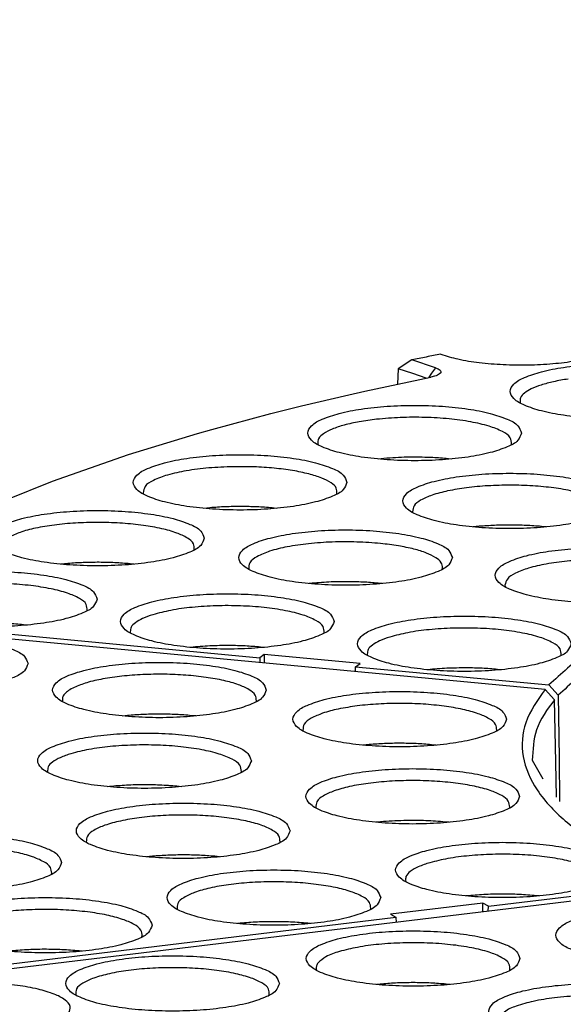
# Model space of a CAD drawing. Header units: inches. Extents: x -399 to 442, y -299 to 295.
# Tile 34 of 138: x -156 to -142, y 184 to 208. Entities that reach past the tile are written whole.
import ezdxf

# ---------------------------------------------------------------- set-up
doc = ezdxf.new("R2010")
doc.units = ezdxf.units.IN
doc.layers.add('1', color=7, linetype='Continuous')
doc.dimstyles.get("Standard").update_dxf_attribs({"dimtxt": 0.18, "dimasz": 0.18, "dimexe": 0.18, "dimexo": 0.0625, "dimgap": 0.09, "dimtad": 0, "dimtih": 1, "dimtoh": 1, "dimdec": 4, "dimzin": 0, "dimdsep": 46, "dimtxsty": 'Standard', "dimcen": 0.09, "dimadec": 0, "dimazin": 0, "dimtfac": 1, "dimtdec": 4, "dimtofl": 0, "dimtmove": 0, "dimatfit": 3, "dimfxl": 1, "dimtolj": 1, "dimtzin": 0, "dimarcsym": 0})

# ---------------------------------------------------------------- blocks, each defined once
blk = doc.blocks.new('N2390-20301_6__106', base_point=(-205.657, 233.791))
at = {"color": 7, "linetype": 'Continuous'}
for p, q in [((-182.282, 249.917), (-182.71, 249.642)), ((-181.554, 249.671), (-182.282, 249.917)), ((-182.71, 249.642), (-182.722, 249.163)), ((-182.253, 249.488), (-182.71, 249.642)), ((-181.554, 249.671), (-181.47, 249.637)), ((-181.47, 249.637), (-181.438, 249.618)), ((-181.438, 249.618), (-181.414, 249.599)), ((-181.414, 249.599), (-181.387, 249.559)), ((-183.737, 248.948), (-181.698, 249.38)), ((-181.843, 249.349), (-182.253, 249.488)), ((-181.584, 249.408), (-181.698, 249.38)), ((-181.534, 249.424), (-181.584, 249.408)), ((-181.492, 249.441), (-181.534, 249.424)), ((-181.427, 249.478), (-181.492, 249.441)), ((-181.392, 249.518), (-181.427, 249.478)), ((-181.387, 249.559), (-181.392, 249.518)), ((-185.693, 248.492), (-184.233, 248.836)), ((-184.233, 248.836), (-183.737, 248.948)), ((-186.639, 248.255), (-185.693, 248.492)), ((-178.942, 248.602), (-178.934, 248.579)), ((-188.465, 247.765), (-186.639, 248.255)), ((-188.907, 247.639), (-188.465, 247.765)), ((-191.033, 246.988), (-188.907, 247.639)), ((-185.19, 247.321), (-185.182, 247.292)), ((-179.209, 247.292), (-179.202, 247.314)), ((-193.005, 246.305), (-191.033, 246.988)), ((-183.145, 246.87), (-183.323, 246.853)), ((-181.068, 246.853), (-181.221, 246.868)), ((-193.381, 246.165), (-193.005, 246.305)), ((-194.817, 245.594), (-193.381, 246.165)), ((-190.584, 245.802), (-190.575, 245.769)), ((-184.602, 245.769), (-184.596, 245.786)), ((-188.521, 245.349), (-188.717, 245.33)), ((-186.462, 245.329), (-186.597, 245.343)), ((-182.259, 245.227), (-182.25, 245.196)), ((-180.204, 244.775), (-180.391, 244.756)), ((-178.137, 244.756), (-178.28, 244.771)), ((-189.008, 244.046), (-189.003, 244.059)), ((-192.909, 243.627), (-193.124, 243.607)), ((-190.868, 243.607), (-190.986, 243.619)), ((-181.345, 243.447), (-181.333, 243.493)), ((-187.32, 243.453), (-187.318, 243.448)), ((-185.366, 243.018), (-185.458, 243.008)), ((-183.202, 243.008), (-183.212, 243.009)), ((-179.408, 242.958), (-179.395, 242.902)), ((-202.81, 242.21), (-186.982, 240.719)), ((-192.318, 242.166), (-192.315, 242.174)), ((-194.178, 241.726), (-194.279, 241.737)), ((-190.981, 241.519), (-190.97, 241.476)), ((-184.997, 241.476), (-184.994, 241.484)), ((-189.111, 241.037), (-189.114, 241.037)), ((-186.845, 240.816), (-186.982, 240.719)), ((-186.857, 241.037), (-186.958, 241.047)), ((-183.885, 240.537), (-186.845, 240.816)), ((-186.845, 240.816), (-186.842, 240.554)), ((-183.66, 240.83), (-183.649, 240.787)), ((-177.676, 240.787), (-177.673, 240.795)), ((-186.982, 240.719), (-186.98, 240.567)), ((-184.022, 240.44), (-183.885, 240.537)), ((-184.025, 240.289), (-184.022, 240.44)), ((-184.022, 240.44), (-178.048, 239.877)), ((-181.79, 240.348), (-181.793, 240.347)), ((-179.536, 240.347), (-179.637, 240.358)), ((-177.761, 239.559), (-178.048, 239.877)), ((-177.761, 239.559), (-177.736, 237.615)), ((-177.736, 237.615), (-177.718, 236.279))]:
    blk.add_line(p, q, dxfattribs=at)
at = {"color": 1, "linetype": 'Continuous'}
for p, q in [((-181.554, 249.671), (-181.675, 249.502)), ((-181.675, 249.502), (-181.774, 249.364))]:
    blk.add_line(p, q, dxfattribs=at)
at = {"color": 7, "linetype": 'Continuous'}
for points, knots in [([(-181.391, 250.088), (-181.215, 250.035), (-180.826, 249.918), (-180.178, 249.823), (-179.453, 249.762), (-178.693, 249.752), (-177.945, 249.789), (-177.258, 249.872), (-176.672, 249.992), (-176.225, 250.151), (-175.921, 250.315), (-175.781, 250.575), (-175.958, 250.821), (-176.132, 250.903), (-176.238, 250.953)], [0, 0, 0, 0, 0.551151, 1.216238, 1.958308, 2.733896, 3.496897, 4.202188, 4.809322, 5.286881, 5.620175, 5.837122, 6.065343, 6.418725, 6.418725, 6.418725, 6.418725]), ([(-181.391, 250.088), (-181.54, 250.059), (-181.837, 250.003), (-182.134, 249.945), (-182.282, 249.917)], [0, 0, 0, 0, 0.4548209, 0.9067295, 0.9067295, 0.9067295, 0.9067295]), ([(-172.648, 248.941), (-172.679, 249.02), (-172.758, 249.224), (-173.146, 249.399), (-173.653, 249.571), (-174.332, 249.696), (-175.111, 249.777), (-175.948, 249.805), (-176.784, 249.777), (-177.565, 249.696), (-178.238, 249.571), (-178.76, 249.399), (-179.114, 249.224), (-179.3, 248.941), (-179.114, 248.659), (-178.76, 248.483), (-178.238, 248.312), (-177.565, 248.187), (-176.784, 248.105), (-175.948, 248.078), (-175.111, 248.105), (-174.332, 248.187), (-173.653, 248.312), (-173.146, 248.483), (-172.758, 248.659), (-172.679, 248.862), (-172.648, 248.941)], [0, 0, 0, 0, 0.248013, 0.63675, 1.190211, 1.887011, 2.687469, 3.542067, 4.396665, 5.197123, 5.893923, 6.447384, 6.83612, 7.084134, 7.332147, 7.720883, 8.274345, 8.971144, 9.771602, 10.626201, 11.480799, 12.281257, 12.978057, 13.531518, 13.920254, 14.168267, 14.168267, 14.168267, 14.168267]), ([(-177.459, 249.322), (-177.61, 249.297), (-177.89, 249.25), (-178.27, 249.149), (-178.577, 249.034), (-178.793, 248.909), (-178.942, 248.765), (-178.942, 248.652), (-178.942, 248.602)], [0, 0, 0, 0, 0.456828, 0.853241, 1.179318, 1.430445, 1.612572, 1.756295, 1.756295, 1.756295, 1.756295]), ([(-178.895, 247.655), (-178.926, 247.734), (-179.006, 247.938), (-179.394, 248.113), (-179.901, 248.285), (-180.579, 248.409), (-181.358, 248.491), (-182.195, 248.518), (-183.032, 248.491), (-183.812, 248.409), (-184.485, 248.285), (-185.007, 248.113), (-185.362, 247.938), (-185.547, 247.655), (-185.362, 247.372), (-185.007, 247.197), (-184.485, 247.025), (-183.812, 246.9), (-183.032, 246.819), (-182.195, 246.792), (-181.358, 246.819), (-180.579, 246.9), (-179.901, 247.025), (-179.394, 247.197), (-179.006, 247.372), (-178.926, 247.576), (-178.895, 247.655)], [0, 0, 0, 0, 0.248013, 0.63675, 1.190211, 1.887011, 2.687469, 3.542067, 4.396665, 5.197123, 5.893923, 6.447384, 6.83612, 7.084134, 7.332147, 7.720883, 8.274345, 8.971144, 9.771602, 10.626201, 11.480799, 12.281257, 12.978057, 13.531518, 13.920254, 14.168267, 14.168267, 14.168267, 14.168267]), ([(-183.374, 248.079), (-183.552, 248.056), (-183.888, 248.014), (-184.346, 247.913), (-184.722, 247.794), (-184.988, 247.659), (-185.18, 247.506), (-185.187, 247.376), (-185.19, 247.321)], [0, 0, 0, 0, 0.53993, 1.014677, 1.408294, 1.711176, 1.926046, 2.086391, 2.086391, 2.086391, 2.086391]), ([(-179.202, 247.314), (-179.21, 247.384), (-179.23, 247.559), (-179.534, 247.733), (-179.934, 247.889), (-180.495, 248.014), (-181.155, 248.102), (-181.883, 248.145), (-182.631, 248.144), (-183.129, 248.101), (-183.374, 248.079)], [0, 0, 0, 0, 0.20267, 0.505584, 0.950688, 1.527825, 2.207761, 2.951339, 3.714106, 4.450091, 4.450091, 4.450091, 4.450091]), ([(-184.288, 246.132), (-184.319, 246.211), (-184.399, 246.414), (-184.787, 246.59), (-185.294, 246.761), (-185.973, 246.886), (-186.751, 246.968), (-187.588, 246.995), (-188.425, 246.968), (-189.205, 246.886), (-189.879, 246.761), (-190.4, 246.59), (-190.755, 246.414), (-190.94, 246.132), (-190.755, 245.849), (-190.4, 245.673), (-189.879, 245.502), (-189.205, 245.377), (-188.425, 245.296), (-187.588, 245.268), (-186.751, 245.296), (-185.973, 245.377), (-185.294, 245.502), (-184.787, 245.673), (-184.399, 245.849), (-184.319, 246.052), (-184.288, 246.132)], [0, 0, 0, 0, 0.248013, 0.63675, 1.190211, 1.887011, 2.687469, 3.542067, 4.396665, 5.197123, 5.893923, 6.447384, 6.83612, 7.084134, 7.332147, 7.720883, 8.274345, 8.971144, 9.771602, 10.626201, 11.480799, 12.281257, 12.978057, 13.531518, 13.920254, 14.168267, 14.168267, 14.168267, 14.168267]), ([(-181.695, 246.899), (-181.939, 246.906), (-182.423, 246.92), (-182.906, 246.887), (-183.145, 246.87)], [0, 0, 0, 0, 0.731875, 1.450872, 1.450872, 1.450872, 1.450872]), ([(-181.221, 246.868), (-181.299, 246.875), (-181.457, 246.888), (-181.615, 246.895), (-181.695, 246.899)], [0, 0, 0, 0, 0.2352168, 0.4750157, 0.4750157, 0.4750157, 0.4750157]), ([(-187.802, 246.616), (-188.055, 246.607), (-188.541, 246.589), (-189.219, 246.502), (-189.8, 246.381), (-190.219, 246.223), (-190.539, 246.053), (-190.571, 245.874), (-190.584, 245.802)], [0, 0, 0, 0, 0.758622, 1.457371, 2.054645, 2.518669, 2.836366, 3.044822, 3.044822, 3.044822, 3.044822]), ([(-184.596, 245.786), (-184.597, 245.845), (-184.599, 245.981), (-184.805, 246.143), (-185.089, 246.282), (-185.494, 246.406), (-185.987, 246.505), (-186.554, 246.576), (-187.167, 246.618), (-187.588, 246.617), (-187.802, 246.616)], [0, 0, 0, 0, 0.167447, 0.39325, 0.716336, 1.138923, 1.648984, 2.227248, 2.850018, 3.491004, 3.491004, 3.491004, 3.491004]), ([(-175.963, 245.558), (-175.994, 245.638), (-176.074, 245.841), (-176.462, 246.017), (-176.969, 246.188), (-177.648, 246.313), (-178.426, 246.395), (-179.263, 246.422), (-180.1, 246.395), (-180.88, 246.313), (-181.553, 246.188), (-182.075, 246.017), (-182.43, 245.841), (-182.615, 245.558), (-182.43, 245.276), (-182.075, 245.1), (-181.553, 244.929), (-180.88, 244.804), (-180.1, 244.722), (-179.263, 244.695), (-178.426, 244.722), (-177.648, 244.804), (-176.969, 244.929), (-176.462, 245.1), (-176.074, 245.276), (-175.994, 245.479), (-175.963, 245.558)], [0, 0, 0, 0, 0.248013, 0.63675, 1.190211, 1.887011, 2.687469, 3.542067, 4.396665, 5.197123, 5.893923, 6.447384, 6.83612, 7.084134, 7.332147, 7.720883, 8.274345, 8.971144, 9.771602, 10.626201, 11.480799, 12.281257, 12.978057, 13.531518, 13.920254, 14.168267, 14.168267, 14.168267, 14.168267]), ([(-176.27, 245.215), (-176.274, 245.279), (-176.284, 245.433), (-176.534, 245.601), (-176.87, 245.749), (-177.346, 245.874), (-177.916, 245.97), (-178.56, 246.031), (-179.242, 246.052), (-179.924, 246.033), (-180.572, 245.975), (-181.147, 245.881), (-181.63, 245.758), (-181.974, 245.61), (-182.232, 245.446), (-182.251, 245.291), (-182.259, 245.227)], [0, 0, 0, 0, 0.183488, 0.443486, 0.821067, 1.313579, 1.902007, 2.558872, 3.251723, 3.94569, 4.60583, 5.199466, 5.698719, 6.083889, 6.350822, 6.536316, 6.536316, 6.536316, 6.536316]), ([(-187.557, 245.387), (-187.72, 245.386), (-188.041, 245.383), (-188.362, 245.36), (-188.521, 245.349)], [0, 0, 0, 0, 0.4879014, 0.9644945, 0.9644945, 0.9644945, 0.9644945]), ([(-186.597, 245.343), (-186.754, 245.356), (-187.074, 245.381), (-187.395, 245.385), (-187.557, 245.387)], [0, 0, 0, 0, 0.4742978, 0.96143, 0.96143, 0.96143, 0.96143]), ([(-188.694, 244.409), (-188.725, 244.488), (-188.805, 244.691), (-189.193, 244.867), (-189.7, 245.038), (-190.379, 245.163), (-191.157, 245.245), (-191.994, 245.272), (-192.831, 245.245), (-193.612, 245.163), (-194.285, 245.038), (-194.806, 244.867), (-195.161, 244.691), (-195.346, 244.409), (-195.161, 244.126), (-194.806, 243.95), (-194.285, 243.779), (-193.612, 243.654), (-192.831, 243.573), (-191.994, 243.545), (-191.157, 243.573), (-190.379, 243.654), (-189.7, 243.779), (-189.193, 243.95), (-188.805, 244.126), (-188.725, 244.33), (-188.694, 244.409)], [0, 0, 0, 0, 0.248013, 0.63675, 1.190211, 1.887011, 2.687469, 3.542067, 4.396665, 5.197123, 5.893923, 6.447384, 6.83612, 7.084134, 7.332147, 7.720883, 8.274345, 8.971144, 9.771602, 10.626201, 11.480799, 12.281257, 12.978057, 13.531518, 13.920254, 14.168267, 14.168267, 14.168267, 14.168267]), ([(-189.003, 244.059), (-189.005, 244.122), (-189.008, 244.273), (-189.249, 244.443), (-189.575, 244.59), (-190.039, 244.716), (-190.597, 244.814), (-191.232, 244.877), (-191.905, 244.902), (-192.584, 244.887), (-193.232, 244.834), (-193.813, 244.743), (-194.304, 244.631), (-194.581, 244.507), (-194.702, 244.453)], [0, 0, 0, 0, 0.180895, 0.433198, 0.800467, 1.281561, 1.858683, 2.50552, 3.190732, 3.880432, 4.540441, 5.138532, 5.646811, 6.04479, 6.04479, 6.04479, 6.04479]), ([(-179.241, 244.814), (-179.404, 244.812), (-179.725, 244.81), (-180.046, 244.786), (-180.204, 244.775)], [0, 0, 0, 0, 0.487802, 0.9640713, 0.9640713, 0.9640713, 0.9640713]), ([(-178.28, 244.771), (-178.438, 244.783), (-178.758, 244.808), (-179.079, 244.812), (-179.241, 244.814)], [0, 0, 0, 0, 0.4746441, 0.9618991, 0.9618991, 0.9618991, 0.9618991]), ([(-164.511, 244.849), (-165.588, 244.655), (-167.644, 244.286), (-170.528, 243.57), (-173.045, 242.781), (-175.139, 241.904), (-176.83, 241.001), (-177.672, 240.224), (-178.048, 239.877)], [0, 0, 0, 0, 3.283647, 6.265831, 8.908653, 11.184599, 13.081231, 14.610757, 14.610757, 14.610757, 14.610757]), ([(-181.031, 243.81), (-181.062, 243.889), (-181.142, 244.092), (-181.53, 244.268), (-182.037, 244.439), (-182.715, 244.564), (-183.494, 244.646), (-184.331, 244.673), (-185.168, 244.646), (-185.948, 244.564), (-186.621, 244.439), (-187.143, 244.268), (-187.498, 244.092), (-187.683, 243.81), (-187.498, 243.527), (-187.143, 243.352), (-186.621, 243.18), (-185.948, 243.055), (-185.168, 242.974), (-184.331, 242.946), (-183.494, 242.974), (-182.715, 243.055), (-182.037, 243.18), (-181.53, 243.352), (-181.142, 243.527), (-181.062, 243.731), (-181.031, 243.81)], [0, 0, 0, 0, 0.248013, 0.63675, 1.190211, 1.887011, 2.687469, 3.542067, 4.396665, 5.197123, 5.893923, 6.447384, 6.83612, 7.084134, 7.332147, 7.720883, 8.274345, 8.971144, 9.771602, 10.626201, 11.480799, 12.281257, 12.978057, 13.531518, 13.920254, 14.168267, 14.168267, 14.168267, 14.168267]), ([(-164.376, 244.487), (-165.442, 244.295), (-167.477, 243.929), (-170.33, 243.22), (-172.819, 242.437), (-174.889, 241.567), (-176.559, 240.672), (-177.39, 239.902), (-177.761, 239.559)], [0, 0, 0, 0, 3.249802, 6.200555, 8.814786, 11.065351, 12.940111, 14.451492, 14.451492, 14.451492, 14.451492]), ([(-183.248, 244.244), (-183.493, 244.263), (-183.99, 244.302), (-184.734, 244.297), (-185.453, 244.249), (-186.098, 244.157), (-186.643, 244.029), (-187.025, 243.873), (-187.314, 243.693), (-187.318, 243.522), (-187.32, 243.453)], [0, 0, 0, 0, 0.737465, 1.495612, 2.229309, 2.895346, 3.456123, 3.884351, 4.172941, 4.371317, 4.371317, 4.371317, 4.371317]), ([(-181.333, 243.493), (-181.341, 243.549), (-181.361, 243.682), (-181.568, 243.831), (-181.85, 243.967), (-182.243, 244.084), (-182.718, 244.182), (-183.064, 244.223), (-183.248, 244.244)], [0, 0, 0, 0, 0.164769, 0.391729, 0.71001, 1.12011, 1.610968, 2.165397, 2.165397, 2.165397, 2.165397]), ([(-173.109, 243.264), (-173.14, 243.344), (-173.219, 243.547), (-173.607, 243.723), (-174.114, 243.894), (-174.793, 244.019), (-175.571, 244.1), (-176.409, 244.128), (-177.245, 244.1), (-178.026, 244.019), (-178.699, 243.894), (-179.221, 243.723), (-179.575, 243.547), (-179.761, 243.264), (-179.575, 242.982), (-179.221, 242.806), (-178.699, 242.635), (-178.026, 242.51), (-177.245, 242.428), (-176.409, 242.401), (-175.571, 242.428), (-174.793, 242.51), (-174.114, 242.635), (-173.607, 242.806), (-173.219, 242.982), (-173.14, 243.185), (-173.109, 243.264)], [0, 0, 0, 0, 0.248013, 0.63675, 1.190211, 1.887011, 2.687469, 3.542067, 4.396665, 5.197123, 5.893923, 6.447384, 6.83612, 7.084134, 7.332147, 7.720883, 8.274345, 8.971144, 9.771602, 10.626201, 11.480799, 12.281257, 12.978057, 13.531518, 13.920254, 14.168267, 14.168267, 14.168267, 14.168267]), ([(-191.945, 243.664), (-192.107, 243.663), (-192.429, 243.661), (-192.75, 243.638), (-192.909, 243.627)], [0, 0, 0, 0, 0.4880879, 0.9653168, 0.9653168, 0.9653168, 0.9653168]), ([(-190.986, 243.619), (-191.143, 243.631), (-191.462, 243.657), (-191.782, 243.662), (-191.945, 243.664)], [0, 0, 0, 0, 0.4735795, 0.9604397, 0.9604397, 0.9604397, 0.9604397]), ([(-176.778, 243.745), (-177.016, 243.733), (-177.47, 243.711), (-178.104, 243.623), (-178.646, 243.505), (-179.043, 243.354), (-179.343, 243.194), (-179.389, 243.025), (-179.408, 242.958)], [0, 0, 0, 0, 0.712023, 1.364288, 1.922167, 2.359375, 2.665037, 2.867586, 2.867586, 2.867586, 2.867586]), ([(-192.005, 242.529), (-192.036, 242.608), (-192.115, 242.811), (-192.503, 242.987), (-193.01, 243.158), (-193.689, 243.283), (-194.468, 243.365), (-195.305, 243.392), (-196.142, 243.365), (-196.922, 243.283), (-197.595, 243.158), (-198.117, 242.987), (-198.471, 242.811), (-198.657, 242.529), (-198.471, 242.246), (-198.117, 242.07), (-197.595, 241.899), (-196.922, 241.774), (-196.142, 241.693), (-195.305, 241.665), (-194.468, 241.693), (-193.689, 241.774), (-193.01, 241.899), (-192.503, 242.07), (-192.115, 242.246), (-192.036, 242.449), (-192.005, 242.529)], [0, 0, 0, 0, 0.248013, 0.63675, 1.190211, 1.887011, 2.687469, 3.542067, 4.396665, 5.197123, 5.893923, 6.447384, 6.83612, 7.084134, 7.332147, 7.720883, 8.274345, 8.971144, 9.771602, 10.626201, 11.480799, 12.281257, 12.978057, 13.531518, 13.920254, 14.168267, 14.168267, 14.168267, 14.168267]), ([(-192.315, 242.174), (-192.317, 242.241), (-192.32, 242.404), (-192.59, 242.58), (-192.95, 242.733), (-193.462, 242.861), (-194.074, 242.955), (-194.76, 243.01), (-195.478, 243.022), (-196.186, 242.989), (-196.843, 242.915), (-197.406, 242.8), (-197.859, 242.67), (-198.086, 242.522), (-198.181, 242.459)], [0, 0, 0, 0, 0.191551, 0.465556, 0.869406, 1.39861, 2.029869, 2.730267, 3.461456, 4.182822, 4.854464, 5.440226, 5.911162, 6.251169, 6.251169, 6.251169, 6.251169]), ([(-184.164, 243.064), (-184.367, 243.064), (-184.769, 243.065), (-185.169, 243.033), (-185.366, 243.018)], [0, 0, 0, 0, 0.610332, 1.203544, 1.203544, 1.203544, 1.203544]), ([(-183.212, 243.009), (-183.368, 243.023), (-183.684, 243.052), (-184.002, 243.06), (-184.164, 243.064)], [0, 0, 0, 0, 0.4686246, 0.9533798, 0.9533798, 0.9533798, 0.9533798]), ([(-184.684, 241.839), (-184.715, 241.918), (-184.794, 242.122), (-185.182, 242.297), (-185.689, 242.469), (-186.368, 242.593), (-187.147, 242.675), (-187.984, 242.702), (-188.82, 242.675), (-189.601, 242.593), (-190.274, 242.469), (-190.796, 242.297), (-191.15, 242.122), (-191.336, 241.839), (-191.15, 241.556), (-190.796, 241.381), (-190.274, 241.209), (-189.601, 241.085), (-188.82, 241.003), (-187.984, 240.976), (-187.147, 241.003), (-186.368, 241.085), (-185.689, 241.209), (-185.182, 241.381), (-184.794, 241.556), (-184.715, 241.76), (-184.684, 241.839)], [0, 0, 0, 0, 0.248013, 0.63675, 1.190211, 1.887011, 2.687469, 3.542067, 4.396665, 5.197123, 5.893923, 6.447384, 6.83612, 7.084134, 7.332147, 7.720883, 8.274345, 8.971144, 9.771602, 10.626201, 11.480799, 12.281257, 12.978057, 13.531518, 13.920254, 14.168267, 14.168267, 14.168267, 14.168267]), ([(-184.994, 241.484), (-184.997, 241.554), (-185.003, 241.724), (-185.293, 241.903), (-185.676, 242.059), (-186.22, 242.187), (-186.864, 242.278), (-187.582, 242.327), (-188.325, 242.329), (-189.045, 242.283), (-189.701, 242.2), (-190.102, 242.095), (-190.286, 242.047)], [0, 0, 0, 0, 0.19835, 0.487695, 0.916287, 1.476826, 2.142081, 2.874616, 3.631437, 4.367648, 5.039964, 5.61034, 5.61034, 5.61034, 5.61034]), ([(-190.286, 242.047), (-190.392, 242.011), (-190.581, 241.948), (-190.806, 241.822), (-190.966, 241.683), (-190.977, 241.569), (-190.981, 241.519)], [0, 0, 0, 0, 0.3336496, 0.5930565, 0.7822838, 0.9274216, 0.9274216, 0.9274216, 0.9274216]), ([(-177.363, 241.149), (-177.394, 241.229), (-177.473, 241.432), (-177.861, 241.608), (-178.368, 241.779), (-179.047, 241.904), (-179.825, 241.985), (-180.663, 242.013), (-181.499, 241.985), (-182.28, 241.904), (-182.953, 241.779), (-183.475, 241.608), (-183.829, 241.432), (-184.015, 241.149), (-183.829, 240.867), (-183.475, 240.691), (-182.953, 240.52), (-182.28, 240.395), (-181.499, 240.313), (-180.663, 240.286), (-179.825, 240.313), (-179.047, 240.395), (-178.368, 240.52), (-177.861, 240.691), (-177.473, 240.867), (-177.394, 241.07), (-177.363, 241.149)], [0, 0, 0, 0, 0.248013, 0.63675, 1.190211, 1.887011, 2.687469, 3.542067, 4.396665, 5.197123, 5.893923, 6.447384, 6.83612, 7.084134, 7.332147, 7.720883, 8.274345, 8.971144, 9.771602, 10.626201, 11.480799, 12.281257, 12.978057, 13.531518, 13.920254, 14.168267, 14.168267, 14.168267, 14.168267]), ([(-194.279, 241.737), (-194.436, 241.75), (-194.755, 241.776), (-195.075, 241.781), (-195.237, 241.784)], [0, 0, 0, 0, 0.4728506, 0.9594278, 0.9594278, 0.9594278, 0.9594278]), ([(-182.965, 241.357), (-183.071, 241.322), (-183.26, 241.258), (-183.485, 241.132), (-183.645, 240.994), (-183.656, 240.879), (-183.66, 240.83)], [0, 0, 0, 0, 0.3336578, 0.5930689, 0.7822975, 0.9274374, 0.9274374, 0.9274374, 0.9274374]), ([(-177.673, 240.795), (-177.676, 240.864), (-177.682, 241.035), (-177.972, 241.213), (-178.355, 241.369), (-178.899, 241.497), (-179.543, 241.589), (-180.261, 241.637), (-181.003, 241.639), (-181.724, 241.593), (-182.38, 241.51), (-182.781, 241.405), (-182.965, 241.357)], [0, 0, 0, 0, 0.19835, 0.487695, 0.916287, 1.476826, 2.14208, 2.874615, 3.631434, 4.367645, 5.03996, 5.610337, 5.610337, 5.610337, 5.610337]), ([(-187.916, 241.094), (-188.119, 241.093), (-188.518, 241.09), (-188.916, 241.055), (-189.111, 241.037)], [0, 0, 0, 0, 0.609145, 1.197386, 1.197386, 1.197386, 1.197386]), ([(-186.958, 241.047), (-187.115, 241.06), (-187.434, 241.086), (-187.754, 241.092), (-187.916, 241.094)], [0, 0, 0, 0, 0.4728511, 0.9594287, 0.9594287, 0.9594287, 0.9594287]), ([(-180.595, 240.404), (-180.798, 240.403), (-181.197, 240.4), (-181.595, 240.365), (-181.79, 240.348)], [0, 0, 0, 0, 0.609143, 1.197384, 1.197384, 1.197384, 1.197384]), ([(-179.637, 240.358), (-179.794, 240.371), (-180.113, 240.397), (-180.432, 240.402), (-180.595, 240.404)], [0, 0, 0, 0, 0.4728515, 0.9594296, 0.9594296, 0.9594296, 0.9594296])]:
    blk.add_open_spline(points, degree=3, knots=knots, dxfattribs=at)
blk = doc.blocks.new('N2390-20301_5__107', base_point=(-208.524, 223.082))
at = {"color": 7, "linetype": 'Continuous'}
for p, q in [((-178.17, 239.737), (-202.963, 242.073)), ((-178.17, 239.737), (-177.879, 239.421)), ((-193.073, 239.376), (-193.065, 239.359)), ((-187.096, 239.358), (-187.085, 239.39)), ((-177.839, 237.495), (-177.879, 239.421)), ((-191.072, 238.933), (-191.208, 238.919)), ((-188.952, 238.92), (-189.148, 238.938)), ((-185.649, 238.478), (-185.642, 238.459)), ((-179.672, 238.459), (-179.663, 238.48)), ((-183.602, 238.037), (-183.786, 238.019)), ((-181.53, 238.019), (-181.679, 238.034)), ((-178.562, 237.551), (-178.237, 236.984)), ((-177.816, 236.412), (-177.839, 237.495)), ((-193.534, 237.196), (-193.528, 237.177)), ((-187.554, 237.177), (-187.545, 237.208)), ((-191.626, 236.742), (-191.67, 236.737)), ((-189.414, 236.737), (-189.472, 236.743)), ((-185.247, 236.093), (-185.24, 236.077)), ((-179.271, 236.076), (-179.259, 236.108)), ((-183.249, 235.651), (-183.383, 235.637)), ((-181.127, 235.637), (-181.325, 235.656)), ((-192.34, 235.032), (-192.332, 235.013)), ((-186.362, 235.012), (-186.354, 235.034)), ((-190.295, 234.591), (-190.476, 234.573)), ((-188.221, 234.573), (-188.372, 234.588)), ((-193.416, 234.034), (-193.406, 234.065)), ((-182.472, 233.806), (-182.471, 233.804)), ((-179.921, 233.049), (-174.16, 233.744)), ((-180.526, 233.372), (-180.612, 233.363)), ((-178.356, 233.363), (-178.373, 233.365)), ((-189.533, 232.954), (-189.532, 232.952)), ((-183.56, 232.95), (-183.55, 232.982)), ((-180.09, 233.142), (-182.945, 232.798)), ((-180.093, 232.871), (-180.09, 233.142)), ((-179.921, 233.049), (-180.09, 233.142)), ((-179.923, 232.891), (-179.921, 233.049)), ((-198.042, 230.862), (-182.776, 232.704)), ((-182.945, 232.798), (-182.776, 232.704)), ((-182.776, 232.704), (-182.773, 232.547)), ((-187.587, 232.52), (-187.673, 232.511)), ((-185.417, 232.511), (-185.434, 232.513)), ((-190.621, 232.098), (-190.611, 232.13)), ((-192.478, 231.659), (-192.495, 231.661))]:
    blk.add_line(p, q, dxfattribs=at)
for points, knots in [([(-194.138, 240.538), (-194.169, 240.617), (-194.249, 240.82), (-194.637, 240.996), (-195.144, 241.167), (-195.822, 241.292), (-196.601, 241.374), (-197.438, 241.401), (-198.275, 241.374), (-199.055, 241.292), (-199.728, 241.167), (-200.25, 240.996), (-200.605, 240.82), (-200.79, 240.538), (-200.605, 240.255), (-200.25, 240.079), (-199.728, 239.908), (-199.055, 239.783), (-198.275, 239.702), (-197.438, 239.674), (-196.601, 239.702), (-195.822, 239.783), (-195.144, 239.908), (-194.637, 240.079), (-194.249, 240.255), (-194.169, 240.458), (-194.138, 240.538)], [0, 0, 0, 0, 0.248013, 0.63675, 1.190211, 1.887011, 2.687469, 3.542067, 4.396665, 5.197123, 5.893923, 6.447384, 6.83612, 7.084134, 7.332147, 7.720883, 8.274345, 8.971144, 9.771602, 10.626201, 11.480799, 12.281257, 12.978057, 13.531518, 13.920254, 14.168267, 14.168267, 14.168267, 14.168267]), ([(-186.78, 239.722), (-186.811, 239.801), (-186.891, 240.004), (-187.279, 240.18), (-187.786, 240.351), (-188.465, 240.476), (-189.243, 240.558), (-190.081, 240.585), (-190.917, 240.558), (-191.698, 240.476), (-192.371, 240.351), (-192.893, 240.18), (-193.247, 240.004), (-193.432, 239.722), (-193.247, 239.439), (-192.893, 239.263), (-192.371, 239.092), (-191.698, 238.967), (-190.917, 238.885), (-190.081, 238.858), (-189.243, 238.885), (-188.465, 238.967), (-187.786, 239.092), (-187.279, 239.263), (-186.891, 239.439), (-186.811, 239.642), (-186.78, 239.722)], [0, 0, 0, 0, 0.248013, 0.63675, 1.190211, 1.887011, 2.687469, 3.542067, 4.396665, 5.197123, 5.893923, 6.447384, 6.83612, 7.084134, 7.332147, 7.720883, 8.274345, 8.971144, 9.771602, 10.626201, 11.480799, 12.281257, 12.978057, 13.531518, 13.920254, 14.168267, 14.168267, 14.168267, 14.168267]), ([(-187.085, 239.39), (-187.091, 239.452), (-187.108, 239.6), (-187.346, 239.761), (-187.667, 239.905), (-188.119, 240.027), (-188.66, 240.123), (-189.274, 240.186), (-189.928, 240.214), (-190.589, 240.203), (-191.225, 240.157), (-191.803, 240.073), (-192.3, 239.969), (-192.586, 239.855), (-192.714, 239.804)], [0, 0, 0, 0, 0.178206, 0.429863, 0.7907, 1.258786, 1.817709, 2.443456, 3.107454, 3.778725, 4.425847, 5.01889, 5.531441, 5.943087, 5.943087, 5.943087, 5.943087]), ([(-192.714, 239.804), (-192.775, 239.772), (-192.883, 239.717), (-193.009, 239.611), (-193.085, 239.494), (-193.077, 239.414), (-193.073, 239.376)], [0, 0, 0, 0, 0.2042906, 0.3649591, 0.4903433, 0.6011267, 0.6011267, 0.6011267, 0.6011267]), ([(-179.357, 238.821), (-179.388, 238.901), (-179.467, 239.104), (-179.855, 239.28), (-180.362, 239.451), (-181.041, 239.576), (-181.819, 239.658), (-182.657, 239.685), (-183.493, 239.658), (-184.274, 239.576), (-184.947, 239.451), (-185.469, 239.28), (-185.823, 239.104), (-186.009, 238.821), (-185.823, 238.539), (-185.469, 238.363), (-184.947, 238.192), (-184.274, 238.067), (-183.493, 237.985), (-182.657, 237.958), (-181.819, 237.985), (-181.041, 238.067), (-180.362, 238.192), (-179.855, 238.363), (-179.467, 238.539), (-179.388, 238.742), (-179.357, 238.821)], [0, 0, 0, 0, 0.248013, 0.63675, 1.190211, 1.887011, 2.687469, 3.542067, 4.396665, 5.197123, 5.893923, 6.447384, 6.83612, 7.084134, 7.332147, 7.720883, 8.274345, 8.971144, 9.771602, 10.626201, 11.480799, 12.281257, 12.978057, 13.531518, 13.920254, 14.168267, 14.168267, 14.168267, 14.168267]), ([(-178.17, 239.737), (-178.403, 239.41), (-178.842, 238.797), (-178.933, 237.626), (-178.425, 236.523), (-177.422, 235.514), (-175.967, 234.552), (-174.801, 234.03), (-174.16, 233.744)], [0, 0, 0, 0, 1.185937, 2.227289, 3.345769, 4.722484, 6.447444, 8.55008, 8.55008, 8.55008, 8.55008]), ([(-179.663, 238.48), (-179.668, 238.543), (-179.678, 238.697), (-179.927, 238.864), (-180.262, 239.011), (-180.736, 239.136), (-181.303, 239.232), (-181.945, 239.293), (-182.623, 239.315), (-183.304, 239.297), (-183.95, 239.24), (-184.526, 239.145), (-185.01, 239.03), (-185.278, 238.904), (-185.395, 238.849)], [0, 0, 0, 0, 0.18301, 0.442339, 0.818454, 1.308746, 1.894449, 2.548418, 3.238582, 3.930449, 4.589418, 5.183075, 5.68367, 6.0714, 6.0714, 6.0714, 6.0714]), ([(-177.879, 239.421), (-178.1, 239.124), (-178.513, 238.566), (-178.546, 237.874), (-178.562, 237.551)], [0, 0, 0, 0, 1.081971, 2.031217, 2.031217, 2.031217, 2.031217]), ([(-189.148, 238.938), (-189.307, 238.95), (-189.628, 238.973), (-190.112, 238.98), (-190.595, 238.97), (-190.914, 238.945), (-191.072, 238.933)], [0, 0, 0, 0, 0.476596, 0.964496, 1.451616, 1.925898, 1.925898, 1.925898, 1.925898]), ([(-185.395, 238.849), (-185.483, 238.797), (-185.63, 238.711), (-185.644, 238.545), (-185.649, 238.478)], [0, 0, 0, 0, 0.2813092, 0.4746218, 0.4746218, 0.4746218, 0.4746218]), ([(-187.241, 237.539), (-187.272, 237.618), (-187.352, 237.822), (-187.739, 237.997), (-188.247, 238.169), (-188.925, 238.293), (-189.704, 238.375), (-190.541, 238.402), (-191.378, 238.375), (-192.158, 238.293), (-192.831, 238.169), (-193.353, 237.997), (-193.707, 237.822), (-193.893, 237.539), (-193.707, 237.256), (-193.353, 237.081), (-192.831, 236.909), (-192.158, 236.784), (-191.378, 236.703), (-190.541, 236.676), (-189.704, 236.703), (-188.925, 236.784), (-188.247, 236.909), (-187.739, 237.081), (-187.352, 237.256), (-187.272, 237.46), (-187.241, 237.539)], [0, 0, 0, 0, 0.248013, 0.63675, 1.190211, 1.887011, 2.687469, 3.542067, 4.396665, 5.197123, 5.893923, 6.447384, 6.83612, 7.084134, 7.332147, 7.720883, 8.274345, 8.971144, 9.771602, 10.626201, 11.480799, 12.281257, 12.978057, 13.531518, 13.920254, 14.168267, 14.168267, 14.168267, 14.168267]), ([(-187.545, 237.208), (-187.556, 237.276), (-187.582, 237.446), (-187.876, 237.614), (-188.264, 237.768), (-188.805, 237.891), (-189.442, 237.98), (-190.148, 238.027), (-190.877, 238.029), (-191.586, 237.984), (-192.233, 237.904), (-192.631, 237.803), (-192.814, 237.756)], [0, 0, 0, 0, 0.198965, 0.495233, 0.926477, 1.483649, 2.140231, 2.860493, 3.603653, 4.327203, 4.990108, 5.556119, 5.556119, 5.556119, 5.556119]), ([(-181.679, 238.034), (-181.837, 238.046), (-182.156, 238.07), (-182.64, 238.08), (-183.124, 238.072), (-183.444, 238.049), (-183.602, 238.037)], [0, 0, 0, 0, 0.47483, 0.962145, 1.449882, 1.925962, 1.925962, 1.925962, 1.925962]), ([(-192.814, 237.756), (-192.928, 237.718), (-193.13, 237.652), (-193.368, 237.52), (-193.535, 237.369), (-193.534, 237.248), (-193.534, 237.196)], [0, 0, 0, 0, 0.3584612, 0.6332166, 0.8294703, 0.9815456, 0.9815456, 0.9815456, 0.9815456]), ([(-178.955, 236.439), (-178.986, 236.518), (-179.065, 236.722), (-179.453, 236.897), (-179.96, 237.069), (-180.639, 237.194), (-181.418, 237.275), (-182.255, 237.303), (-183.092, 237.275), (-183.872, 237.194), (-184.545, 237.069), (-185.067, 236.897), (-185.421, 236.722), (-185.607, 236.439), (-185.421, 236.157), (-185.067, 235.981), (-184.545, 235.81), (-183.872, 235.685), (-183.092, 235.603), (-182.255, 235.576), (-181.418, 235.603), (-180.639, 235.685), (-179.96, 235.81), (-179.453, 235.981), (-179.065, 236.157), (-178.986, 236.36), (-178.955, 236.439)], [0, 0, 0, 0, 0.248013, 0.63675, 1.190211, 1.887011, 2.687469, 3.542067, 4.396665, 5.197123, 5.893923, 6.447384, 6.83612, 7.084134, 7.332147, 7.720883, 8.274345, 8.971144, 9.771602, 10.626201, 11.480799, 12.281257, 12.978057, 13.531518, 13.920254, 14.168267, 14.168267, 14.168267, 14.168267]), ([(-179.259, 236.108), (-179.267, 236.172), (-179.287, 236.328), (-179.545, 236.492), (-179.891, 236.64), (-180.374, 236.763), (-180.951, 236.856), (-181.6, 236.914), (-182.283, 236.933), (-182.965, 236.911), (-183.609, 236.85), (-184.179, 236.754), (-184.654, 236.628), (-184.988, 236.48), (-185.237, 236.311), (-185.244, 236.157), (-185.247, 236.093)], [0, 0, 0, 0, 0.185793, 0.453443, 0.839615, 1.340029, 1.934862, 2.5961, 3.290939, 3.984316, 4.641265, 5.229276, 5.720863, 6.097103, 6.355694, 6.538934, 6.538934, 6.538934, 6.538934]), ([(-189.472, 236.743), (-189.648, 236.758), (-190.007, 236.788), (-190.549, 236.798), (-191.091, 236.787), (-191.45, 236.757), (-191.626, 236.742)], [0, 0, 0, 0, 0.531106, 1.079103, 1.626834, 2.157152, 2.157152, 2.157152, 2.157152]), ([(-186.047, 235.375), (-186.078, 235.454), (-186.158, 235.658), (-186.546, 235.833), (-187.053, 236.005), (-187.731, 236.13), (-188.51, 236.211), (-189.347, 236.238), (-190.184, 236.211), (-190.964, 236.13), (-191.637, 236.005), (-192.159, 235.833), (-192.514, 235.658), (-192.699, 235.375), (-192.514, 235.092), (-192.159, 234.917), (-191.637, 234.745), (-190.964, 234.621), (-190.184, 234.539), (-189.347, 234.512), (-188.51, 234.539), (-187.731, 234.621), (-187.053, 234.745), (-186.546, 234.917), (-186.158, 235.092), (-186.078, 235.296), (-186.047, 235.375)], [0, 0, 0, 0, 0.248013, 0.63675, 1.190211, 1.887011, 2.687469, 3.542067, 4.396665, 5.197123, 5.893923, 6.447384, 6.83612, 7.084134, 7.332147, 7.720883, 8.274345, 8.971144, 9.771602, 10.626201, 11.480799, 12.281257, 12.978057, 13.531518, 13.920254, 14.168267, 14.168267, 14.168267, 14.168267]), ([(-186.354, 235.034), (-186.359, 235.098), (-186.37, 235.253), (-186.624, 235.421), (-186.964, 235.569), (-187.444, 235.694), (-188.019, 235.789), (-188.667, 235.849), (-189.352, 235.869), (-190.036, 235.848), (-190.684, 235.788), (-191.257, 235.692), (-191.736, 235.567), (-192.075, 235.419), (-192.326, 235.25), (-192.336, 235.096), (-192.34, 235.032)], [0, 0, 0, 0, 0.184572, 0.447421, 0.828972, 1.326046, 1.919136, 2.580258, 3.276463, 3.97243, 4.632853, 5.224832, 5.720467, 6.100403, 6.361786, 6.545975, 6.545975, 6.545975, 6.545975]), ([(-182.533, 235.691), (-182.654, 235.687), (-182.893, 235.68), (-183.131, 235.66), (-183.249, 235.651)], [0, 0, 0, 0, 0.362911, 0.7168885, 0.7168885, 0.7168885, 0.7168885]), ([(-181.325, 235.656), (-181.524, 235.67), (-181.926, 235.698), (-182.329, 235.693), (-182.533, 235.691)], [0, 0, 0, 0, 0.598061, 1.208979, 1.208979, 1.208979, 1.208979]), ([(-193.102, 234.396), (-193.133, 234.475), (-193.213, 234.679), (-193.6, 234.854), (-194.108, 235.026), (-194.786, 235.151), (-195.565, 235.232), (-196.402, 235.259), (-197.239, 235.232), (-198.019, 235.151), (-198.692, 235.026), (-199.214, 234.854), (-199.569, 234.679), (-199.754, 234.396), (-199.569, 234.113), (-199.214, 233.938), (-198.692, 233.766), (-198.019, 233.642), (-197.239, 233.56), (-196.402, 233.533), (-195.565, 233.56), (-194.786, 233.642), (-194.108, 233.766), (-193.6, 233.938), (-193.213, 234.113), (-193.133, 234.317), (-193.102, 234.396)], [0, 0, 0, 0, 0.248013, 0.63675, 1.190211, 1.887011, 2.687469, 3.542067, 4.396665, 5.197123, 5.893923, 6.447384, 6.83612, 7.084134, 7.332147, 7.720883, 8.274345, 8.971144, 9.771602, 10.626201, 11.480799, 12.281257, 12.978057, 13.531518, 13.920254, 14.168267, 14.168267, 14.168267, 14.168267]), ([(-176.184, 234.165), (-176.215, 234.244), (-176.295, 234.448), (-176.683, 234.623), (-177.19, 234.795), (-177.869, 234.92), (-178.647, 235.001), (-179.485, 235.029), (-180.321, 235.001), (-181.102, 234.92), (-181.775, 234.795), (-182.297, 234.623), (-182.651, 234.448), (-182.836, 234.165), (-182.651, 233.883), (-182.297, 233.707), (-181.775, 233.536), (-181.102, 233.411), (-180.321, 233.329), (-179.485, 233.302), (-178.647, 233.329), (-177.869, 233.411), (-177.19, 233.536), (-176.683, 233.707), (-176.295, 233.883), (-176.215, 234.086), (-176.184, 234.165)], [0, 0, 0, 0, 0.248013, 0.63675, 1.190211, 1.887011, 2.687469, 3.542067, 4.396665, 5.197123, 5.893923, 6.447384, 6.83612, 7.084134, 7.332147, 7.720883, 8.274345, 8.971144, 9.771602, 10.626201, 11.480799, 12.281257, 12.978057, 13.531518, 13.920254, 14.168267, 14.168267, 14.168267, 14.168267]), ([(-193.406, 234.065), (-193.414, 234.129), (-193.434, 234.285), (-193.692, 234.448), (-194.036, 234.596), (-194.519, 234.719), (-195.095, 234.813), (-195.743, 234.871), (-196.426, 234.89), (-197.107, 234.868), (-197.751, 234.807), (-198.321, 234.712), (-198.796, 234.586), (-199.132, 234.439), (-199.382, 234.27), (-199.391, 234.116), (-199.395, 234.053)], [0, 0, 0, 0, 0.185582, 0.452783, 0.838243, 1.337753, 1.931586, 2.591847, 3.285853, 3.978657, 4.635393, 5.22362, 5.715871, 6.093162, 6.352897, 6.536319, 6.536319, 6.536319, 6.536319]), ([(-188.372, 234.588), (-188.53, 234.6), (-188.849, 234.624), (-189.333, 234.633), (-189.817, 234.625), (-190.137, 234.602), (-190.295, 234.591)], [0, 0, 0, 0, 0.474929, 0.962281, 1.449992, 1.925984, 1.925984, 1.925984, 1.925984]), ([(-181.727, 234.391), (-181.848, 234.352), (-182.062, 234.284), (-182.312, 234.147), (-182.487, 233.986), (-182.477, 233.861), (-182.472, 233.806)], [0, 0, 0, 0, 0.379537, 0.667684, 0.870337, 1.028633, 1.028633, 1.028633, 1.028633]), ([(-176.489, 233.834), (-176.499, 233.902), (-176.524, 234.07), (-176.815, 234.238), (-177.198, 234.391), (-177.733, 234.514), (-178.364, 234.604), (-179.065, 234.652), (-179.79, 234.656), (-180.496, 234.613), (-181.144, 234.535), (-181.543, 234.437), (-181.727, 234.391)], [0, 0, 0, 0, 0.197606, 0.490873, 0.917411, 1.468703, 2.118968, 2.833317, 3.571824, 4.292764, 4.955715, 5.524755, 5.524755, 5.524755, 5.524755]), ([(-183.245, 233.313), (-183.276, 233.392), (-183.356, 233.596), (-183.744, 233.771), (-184.251, 233.943), (-184.93, 234.067), (-185.708, 234.149), (-186.546, 234.176), (-187.382, 234.149), (-188.163, 234.067), (-188.836, 233.943), (-189.358, 233.771), (-189.712, 233.596), (-189.897, 233.313), (-189.712, 233.03), (-189.358, 232.855), (-188.836, 232.683), (-188.163, 232.558), (-187.382, 232.477), (-186.546, 232.45), (-185.708, 232.477), (-184.93, 232.558), (-184.251, 232.683), (-183.744, 232.855), (-183.356, 233.03), (-183.276, 233.234), (-183.245, 233.313)], [0, 0, 0, 0, 0.248013, 0.63675, 1.190211, 1.887011, 2.687469, 3.542067, 4.396665, 5.197123, 5.893923, 6.447384, 6.83612, 7.084134, 7.332147, 7.720883, 8.274345, 8.971144, 9.771602, 10.626201, 11.480799, 12.281257, 12.978057, 13.531518, 13.920254, 14.168267, 14.168267, 14.168267, 14.168267]), ([(-183.55, 232.982), (-183.558, 233.046), (-183.578, 233.203), (-183.839, 233.368), (-184.188, 233.516), (-184.676, 233.639), (-185.258, 233.732), (-185.912, 233.789), (-186.599, 233.806), (-187.283, 233.783), (-187.928, 233.72), (-188.496, 233.622), (-188.967, 233.494), (-189.296, 233.345), (-189.538, 233.17), (-189.535, 233.018), (-189.533, 232.954)], [0, 0, 0, 0, 0.186849, 0.456756, 0.846495, 1.351437, 1.951258, 2.617361, 3.31633, 4.01252, 4.670472, 5.257334, 5.745524, 6.116463, 6.369397, 6.552109, 6.552109, 6.552109, 6.552109]), ([(-190.306, 232.461), (-190.337, 232.54), (-190.417, 232.743), (-190.805, 232.919), (-191.312, 233.09), (-191.991, 233.215), (-192.769, 233.297), (-193.607, 233.324), (-194.443, 233.297), (-195.224, 233.215), (-195.897, 233.09), (-196.419, 232.919), (-196.773, 232.743), (-196.958, 232.461), (-196.773, 232.178), (-196.419, 232.003), (-195.897, 231.831), (-195.224, 231.706), (-194.443, 231.625), (-193.607, 231.597), (-192.769, 231.625), (-191.991, 231.706), (-191.312, 231.831), (-190.805, 232.003), (-190.417, 232.178), (-190.337, 232.382), (-190.306, 232.461)], [0, 0, 0, 0, 0.248013, 0.63675, 1.190211, 1.887011, 2.687469, 3.542067, 4.396665, 5.197123, 5.893923, 6.447384, 6.83612, 7.084134, 7.332147, 7.720883, 8.274345, 8.971144, 9.771602, 10.626201, 11.480799, 12.281257, 12.978057, 13.531518, 13.920254, 14.168267, 14.168267, 14.168267, 14.168267]), ([(-178.373, 233.365), (-178.548, 233.38), (-178.906, 233.412), (-179.447, 233.424), (-179.99, 233.415), (-180.35, 233.386), (-180.526, 233.372)], [0, 0, 0, 0, 0.528942, 1.076183, 1.624597, 2.157008, 2.157008, 2.157008, 2.157008]), ([(-190.611, 232.13), (-190.619, 232.194), (-190.639, 232.351), (-190.9, 232.515), (-191.249, 232.663), (-191.737, 232.787), (-192.319, 232.88), (-192.973, 232.937), (-193.66, 232.954), (-194.344, 232.931), (-194.989, 232.868), (-195.557, 232.77), (-196.028, 232.641), (-196.357, 232.493), (-196.599, 232.318), (-196.596, 232.166), (-196.594, 232.102)], [0, 0, 0, 0, 0.186849, 0.456756, 0.846495, 1.351437, 1.951258, 2.617361, 3.31633, 4.01252, 4.670471, 5.257334, 5.745524, 6.116463, 6.369397, 6.552109, 6.552109, 6.552109, 6.552109]), ([(-185.434, 232.513), (-185.609, 232.528), (-185.967, 232.56), (-186.508, 232.572), (-187.051, 232.563), (-187.411, 232.534), (-187.587, 232.52)], [0, 0, 0, 0, 0.528941, 1.076182, 1.624596, 2.157007, 2.157007, 2.157007, 2.157007]), ([(-192.495, 231.661), (-192.67, 231.676), (-193.028, 231.707), (-193.569, 231.72), (-194.112, 231.711), (-194.472, 231.682), (-194.648, 231.668)], [0, 0, 0, 0, 0.528941, 1.076182, 1.624596, 2.157007, 2.157007, 2.157007, 2.157007])]:
    blk.add_open_spline(points, degree=3, knots=knots, dxfattribs=at)
blk = doc.blocks.new('N2390-20301_4__108', base_point=(-200.267, 215.459))
at = {"color": 7, "linetype": 'Continuous'}
for p, q in [((-173.864, 233.623), (-197.775, 230.737)), ((-185.241, 231.11), (-185.227, 231.068)), ((-179.257, 231.07), (-179.254, 231.077)), ((-183.148, 230.651), (-183.372, 230.63)), ((-181.114, 230.63), (-181.224, 230.641)), ((-192.665, 230.308), (-192.662, 230.3)), ((-186.689, 230.301), (-186.686, 230.308))]:
    blk.add_line(p, q, dxfattribs=at)
for points, knots in [([(-171.234, 232.154), (-171.265, 232.233), (-171.345, 232.437), (-171.733, 232.612), (-172.24, 232.784), (-172.919, 232.909), (-173.697, 232.99), (-174.535, 233.018), (-175.371, 232.99), (-176.152, 232.909), (-176.825, 232.784), (-177.347, 232.612), (-177.701, 232.437), (-177.886, 232.154), (-177.701, 231.872), (-177.347, 231.696), (-176.825, 231.524), (-176.152, 231.4), (-175.371, 231.318), (-174.535, 231.291), (-173.697, 231.318), (-172.919, 231.4), (-172.24, 231.524), (-171.733, 231.696), (-171.345, 231.872), (-171.265, 232.075), (-171.234, 232.154)], [0, 0, 0, 0, 0.248013, 0.63675, 1.190211, 1.887011, 2.687469, 3.542067, 4.396665, 5.197123, 5.893923, 6.447384, 6.83612, 7.084134, 7.332147, 7.720883, 8.274345, 8.971144, 9.771602, 10.626201, 11.480799, 12.281257, 12.978057, 13.531518, 13.920254, 14.168267, 14.168267, 14.168267, 14.168267]), ([(-178.943, 231.432), (-178.974, 231.511), (-179.054, 231.715), (-179.442, 231.89), (-179.949, 232.062), (-180.627, 232.186), (-181.406, 232.268), (-182.243, 232.295), (-183.08, 232.268), (-183.86, 232.186), (-184.533, 232.062), (-185.055, 231.89), (-185.41, 231.715), (-185.595, 231.432), (-185.41, 231.149), (-185.055, 230.974), (-184.533, 230.802), (-183.86, 230.678), (-183.08, 230.596), (-182.243, 230.569), (-181.406, 230.596), (-180.627, 230.678), (-179.949, 230.802), (-179.442, 230.974), (-179.054, 231.149), (-178.974, 231.353), (-178.943, 231.432)], [0, 0, 0, 0, 0.248013, 0.63675, 1.190211, 1.887011, 2.687469, 3.542067, 4.396665, 5.197123, 5.893923, 6.447384, 6.83612, 7.084134, 7.332147, 7.720883, 8.274345, 8.971144, 9.771602, 10.626201, 11.480799, 12.281257, 12.978057, 13.531518, 13.920254, 14.168267, 14.168267, 14.168267, 14.168267]), ([(-179.254, 231.077), (-179.256, 231.146), (-179.262, 231.316), (-179.549, 231.494), (-179.928, 231.65), (-180.468, 231.777), (-181.108, 231.87), (-181.822, 231.919), (-182.561, 231.922), (-183.279, 231.879), (-183.936, 231.794), (-184.482, 231.665), (-184.91, 231.528), (-185.103, 231.365), (-185.181, 231.299)], [0, 0, 0, 0, 0.197389, 0.484545, 0.909615, 1.465711, 2.126178, 2.854237, 3.607564, 4.341876, 5.014358, 5.587207, 6.031948, 6.337761, 6.337761, 6.337761, 6.337761]), ([(-186.375, 230.663), (-186.406, 230.742), (-186.486, 230.945), (-186.874, 231.121), (-187.381, 231.292), (-188.06, 231.417), (-188.838, 231.499), (-189.676, 231.526), (-190.512, 231.499), (-191.293, 231.417), (-191.966, 231.292), (-192.488, 231.121), (-192.842, 230.945), (-193.027, 230.663), (-192.842, 230.38), (-192.488, 230.204), (-191.966, 230.033), (-191.293, 229.908), (-190.512, 229.826), (-189.676, 229.799), (-188.838, 229.826), (-188.06, 229.908), (-187.381, 230.033), (-186.874, 230.204), (-186.486, 230.38), (-186.406, 230.583), (-186.375, 230.663)], [0, 0, 0, 0, 0.248013, 0.63675, 1.190211, 1.887011, 2.687469, 3.542067, 4.396665, 5.197123, 5.893923, 6.447384, 6.83612, 7.084134, 7.332147, 7.720883, 8.274345, 8.971144, 9.771602, 10.626201, 11.480799, 12.281257, 12.978057, 13.531518, 13.920254, 14.168267, 14.168267, 14.168267, 14.168267]), ([(-186.686, 230.308), (-186.686, 230.372), (-186.687, 230.527), (-186.937, 230.701), (-187.273, 230.85), (-187.753, 230.978), (-188.331, 231.075), (-188.984, 231.135), (-189.675, 231.156), (-190.365, 231.136), (-191.019, 231.075), (-191.596, 230.978), (-192.077, 230.85), (-192.414, 230.701), (-192.663, 230.528), (-192.665, 230.373), (-192.665, 230.308)], [0, 0, 0, 0, 0.184582, 0.443223, 0.822168, 1.319518, 1.915686, 2.582077, 3.284853, 3.987664, 4.654158, 5.250489, 5.748049, 6.127229, 6.386079, 6.5707, 6.5707, 6.5707, 6.5707]), ([(-185.181, 231.299), (-185.202, 231.269), (-185.242, 231.212), (-185.241, 231.143), (-185.241, 231.11)], [0, 0, 0, 0, 0.1075047, 0.2027564, 0.2027564, 0.2027564, 0.2027564]), ([(-194.105, 229.254), (-193.914, 229.294), (-193.576, 229.364), (-193.164, 229.528), (-192.879, 229.701), (-192.802, 229.978), (-193.024, 230.197), (-193.366, 230.359), (-193.867, 230.505), (-194.491, 230.614), (-195.204, 230.682), (-195.961, 230.702), (-196.716, 230.678), (-197.209, 230.617), (-197.448, 230.587)], [0, 0, 0, 0, 0.583155, 1.032037, 1.337272, 1.542941, 1.791266, 2.173889, 2.698507, 3.343313, 4.073211, 4.84572, 5.614974, 6.335361, 6.335361, 6.335361, 6.335361]), ([(-181.224, 230.641), (-181.382, 230.654), (-181.701, 230.679), (-182.183, 230.69), (-182.668, 230.684), (-182.989, 230.662), (-183.148, 230.651)], [0, 0, 0, 0, 0.473157, 0.959854, 1.448048, 1.925644, 1.925644, 1.925644, 1.925644]), ([(-173.306, 229.804), (-173.337, 229.884), (-173.416, 230.087), (-173.804, 230.263), (-174.311, 230.434), (-174.99, 230.559), (-175.769, 230.64), (-176.606, 230.668), (-177.442, 230.64), (-178.223, 230.559), (-178.896, 230.434), (-179.418, 230.263), (-179.772, 230.087), (-179.958, 229.804), (-179.772, 229.522), (-179.418, 229.346), (-178.896, 229.175), (-178.223, 229.05), (-177.442, 228.968), (-176.606, 228.941), (-175.769, 228.968), (-174.99, 229.05), (-174.311, 229.175), (-173.804, 229.346), (-173.416, 229.522), (-173.337, 229.725), (-173.306, 229.804)], [0, 0, 0, 0, 0.248013, 0.63675, 1.190211, 1.887011, 2.687469, 3.542067, 4.396665, 5.197123, 5.893923, 6.447384, 6.83612, 7.084134, 7.332147, 7.720883, 8.274345, 8.971144, 9.771602, 10.626201, 11.480799, 12.281257, 12.978057, 13.531518, 13.920254, 14.168267, 14.168267, 14.168267, 14.168267]), ([(-173.616, 229.45), (-173.62, 229.521), (-173.63, 229.7), (-173.941, 229.881), (-174.347, 230.04), (-174.925, 230.167), (-175.603, 230.256), (-176.352, 230.297), (-177.117, 230.289), (-177.847, 230.23), (-178.499, 230.13), (-179.013, 229.984), (-179.407, 229.835), (-179.541, 229.655), (-179.594, 229.584)], [0, 0, 0, 0, 0.205432, 0.511108, 0.965896, 1.559271, 2.259579, 3.024357, 3.805533, 4.553669, 5.222097, 5.771335, 6.175153, 6.43599, 6.43599, 6.43599, 6.43599])]:
    blk.add_open_spline(points, degree=3, knots=knots, dxfattribs=at)
blk = doc.blocks.new('N2390-60301__120', base_point=(-230.231, 166.276))
for name, p in [('N2390-20301_6__106', (-205.657, 233.791)), ('N2390-20301_5__107', (-208.524, 223.082)), ('N2390-20301_4__108', (-200.267, 215.459))]:
    blk.add_blockref(name, p)
blk = doc.blocks.new('N2494-90112__127', base_point=(-386.375, -319.122))
blk.add_blockref('N2390-60301__120', (-230.231, 166.276))
blk = doc.blocks.new('gen1', base_point=(-147.5, 38.75))
blk.add_blockref('N2494-90112__127', (-386.375, -319.122))
at = {"layer": '1', "color": 3, "linetype": 'Continuous', "has_arrowhead": 0}
blk.add_leader([(-220.365, 251.819), (-128.627, 293.66), (1.087, 283.282)], dimstyle='Standard', dxfattribs=at)

msp = doc.modelspace()

# ---------------------------------------------------------------- block references
at = {"xscale": 0.8, "yscale": 0.8, "zscale": 0.8}
msp.add_blockref('gen1', (-118, 31), dxfattribs=at)

doc.saveas('drawing.dxf')
